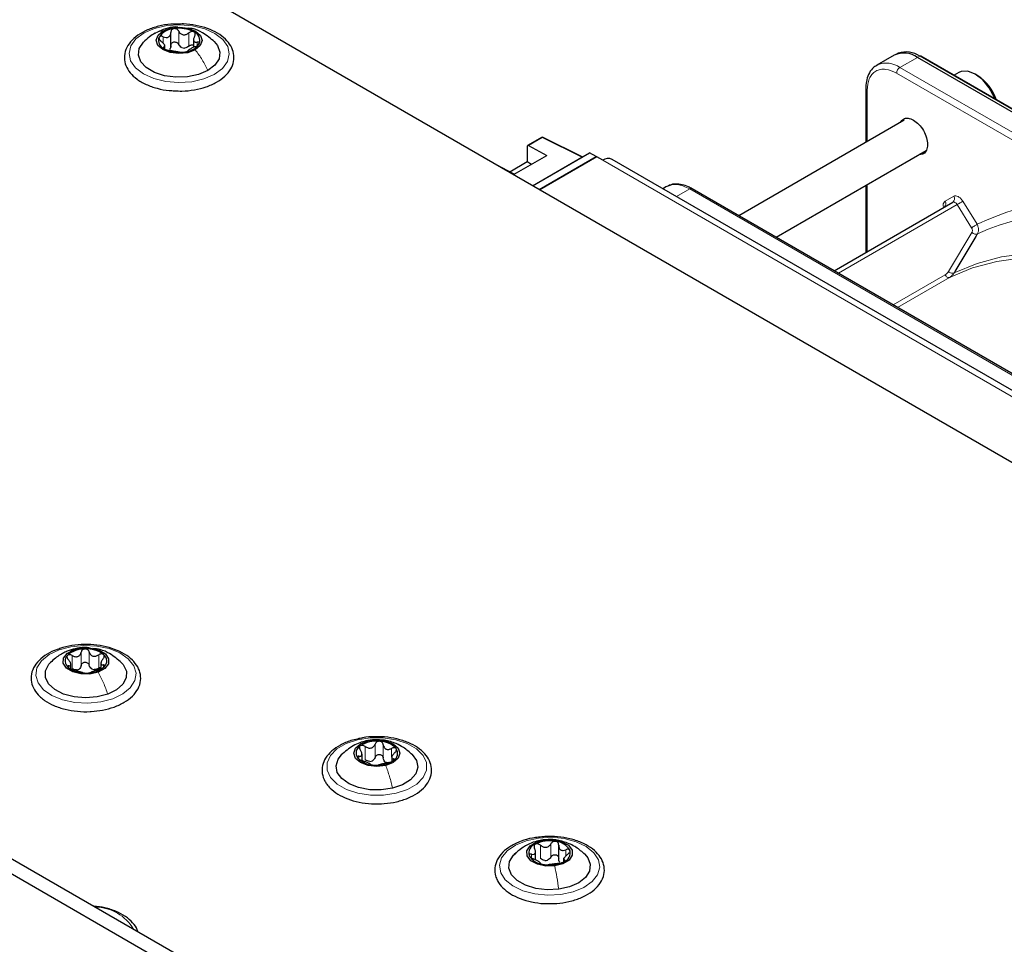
# Paper-space layout 'Blatt2' of a CAD drawing. Header units: millimetres. Extents: x 5 to 418, y 2 to 292.
# Tile 81 of 87: x 283 to 304, y 239 to 259. Entities that reach past the tile are written whole.
import ezdxf

# ---------------------------------------------------------------- set-up
doc = ezdxf.new("R2010")
doc.units = ezdxf.units.MM

psp = doc.layouts.new('Blatt2')

# ---------------------------------------------------------------- linework, layer by layer
at = {"color": 7, "linetype": 'Continuous', "lineweight": 25}
for p, q in [((329.344, 234.893), (283.807, 261.181)), ((286.172, 258.333), (286.172, 258.619)), ((286.172, 258.302), (286.172, 258.618)), ((286.661, 258.489), (286.661, 258.295)), ((286.043, 258.268), (286.043, 258.35)), ((301.749, 258.129), (301.373, 257.912)), ((301.836, 258.17), (301.781, 258.145)), ((317.82, 249.091), (302.249, 258.08)), ((317.898, 249.117), (302.327, 258.105)), ((301.373, 257.912), (301.39, 257.921)), ((303.142, 257.754), (303.039, 257.695)), ((303.549, 257.687), (303.492, 257.72)), ((301.137, 257.413), (301.137, 256.25)), ((301.137, 257.412), (301.137, 257.413)), ((301.963, 256.727), (298.405, 254.673)), ((255.819, 256.382), (309.842, 225.195)), ((294.152, 256.358), (293.856, 256.186)), ((295.032, 255.938), (294.19, 256.359)), ((255.536, 256.219), (309.559, 225.032)), ((293.847, 256.168), (293.847, 255.83)), ((293.875, 256.185), (294.272, 255.972)), ((293.565, 255.564), (294.272, 255.972)), ((293.961, 255.32), (295.191, 256.03)), ((293.961, 255.32), (295.021, 255.932)), ((294.102, 255.238), (295.332, 255.948)), ((295.347, 255.94), (294.116, 255.23)), ((295.332, 255.948), (295.191, 256.03)), ((295.332, 255.948), (295.332, 255.932)), ((295.474, 255.866), (295.347, 255.94)), ((299.205, 254.211), (302.438, 256.078)), ((293.565, 255.564), (293.183, 255.768)), ((293.847, 255.83), (293.472, 255.613)), ((293.937, 255.779), (293.847, 255.83)), ((331.171, 235.394), (295.674, 255.886)), ((296.848, 255.3), (296.769, 255.254)), ((301.137, 255.326), (301.137, 253.884)), ((304.585, 251.106), (297.397, 255.255)), ((300.455, 253.49), (303.009, 254.965)), ((303.509, 254.229), (303.057, 253.475)), ((284.02, 244.918), (284.02, 245.02)), ((284.668, 245.043), (284.668, 244.925)), ((290.289, 242.948), (290.289, 243.084)), ((290.929, 243.013), (290.929, 242.928)), ((294.523, 241.121), (294.523, 240.805)), ((294.025, 240.809), (294.025, 241.013)), ((294.631, 240.85), (294.631, 240.772))]:
    psp.add_line(p, q, dxfattribs=at)
at = {"color": 7, "linetype": 'Continuous', "lineweight": 18}
for p, q in [((286.009, 258.384), (286.009, 258.526)), ((286.342, 258.358), (286.342, 258.644)), ((286.563, 258.323), (286.563, 258.609)), ((286.019, 258.273), (286.019, 258.301)), ((286.742, 258.335), (286.742, 258.408)), ((301.873, 257.863), (302.249, 258.08)), ((302.249, 258.08), (302.301, 258.104)), ((302.301, 258.104), (317.872, 249.116)), ((306.9, 254.961), (301.873, 257.863)), ((306.829, 254.838), (301.802, 257.74)), ((301.166, 257.373), (301.166, 256.267)), ((294.171, 256.356), (293.875, 256.185)), ((295.021, 255.932), (294.171, 256.356)), ((330.971, 235.375), (295.474, 255.866)), ((301.166, 255.343), (301.166, 253.901)), ((297.062, 255.085), (297.348, 255.25)), ((297.348, 255.25), (304.535, 251.101)), ((302.845, 254.985), (303.03, 255.092)), ((303.107, 254.912), (300.55, 253.435)), ((303.414, 254.414), (303.107, 254.912)), ((303.225, 254.986), (303.533, 254.488)), ((302.917, 253.471), (303.421, 254.312)), ((303.541, 254.282), (303.509, 254.229)), ((301.728, 252.755), (302.844, 253.399)), ((303.057, 253.475), (303.037, 253.441)), ((302.939, 253.345), (301.823, 252.7)), ((283.986, 245.314), (284.079, 245.332)), ((284.047, 244.923), (284.047, 245.209)), ((284.241, 244.994), (284.241, 245.28)), ((284.416, 244.998), (284.416, 245.284)), ((284.619, 244.937), (284.619, 245.222)), ((283.975, 244.943), (283.975, 244.987)), ((284.722, 244.958), (284.722, 245.005)), ((290.359, 242.966), (290.359, 243.252)), ((290.369, 243.363), (290.418, 243.37)), ((290.571, 243.017), (290.571, 243.303)), ((290.745, 243.004), (290.745, 243.29)), ((290.927, 243.018), (290.927, 243.21)), ((290.224, 242.98), (290.224, 243.04)), ((290.965, 242.959), (290.965, 242.985)), ((294.133, 240.841), (294.133, 241.127)), ((294.193, 241.235), (294.217, 241.238)), ((294.356, 240.87), (294.356, 241.156)), ((293.938, 240.854), (293.938, 240.931)), ((294.68, 240.896), (294.68, 241.03)), ((294.652, 240.78), (294.652, 240.805))]:
    psp.add_line(p, q, dxfattribs=at)
at = {"color": 7, "linetype": 'Continuous', "lineweight": 18, "flags": 128}
for points in [[(285.596, 258.606), (285.822, 258.704), (286.083, 258.765), (286.363, 258.784), (286.642, 258.761), (286.901, 258.698), (287.123, 258.597), (287.293, 258.467), (287.398, 258.316), (287.432, 258.155), (287.392, 257.993), (287.282, 257.844), (287.108, 257.716), (286.883, 257.618), (286.621, 257.557), (286.341, 257.537), (286.062, 257.56), (285.803, 257.624), (285.581, 257.724), (285.411, 257.854), (285.306, 258.005), (285.272, 258.167), (285.312, 258.328), (285.422, 258.478), (285.596, 258.606)], [(303.107, 254.912), (303.096, 254.927), (303.084, 254.941), (303.071, 254.952), (303.058, 254.961), (303.044, 254.967), (303.032, 254.969), (303.02, 254.969), (303.009, 254.965)], [(303.037, 253.441), (303.532, 253.646), (304.058, 253.786), (304.613, 253.862), (305.193, 253.873), (305.794, 253.818), (306.413, 253.698), (307.047, 253.514), (307.69, 253.266), (308.34, 252.957), (308.993, 252.588), (309.644, 252.161), (310.289, 251.679), (310.925, 251.145), (311.548, 250.562), (312.155, 249.933), (312.74, 249.263), (313.302, 248.555), (313.836, 247.814), (314.339, 247.044)], [(314.207, 246.967), (313.705, 247.735), (313.173, 248.473), (312.613, 249.179), (312.029, 249.847), (311.425, 250.474), (310.804, 251.055), (310.17, 251.587), (309.526, 252.068), (308.877, 252.493), (308.227, 252.862), (307.579, 253.17), (306.937, 253.417), (306.306, 253.601), (305.689, 253.72), (305.089, 253.775), (304.511, 253.765), (303.958, 253.689), (303.433, 253.549), (302.939, 253.345)], [(283.766, 245.331), (284.022, 245.399), (284.3, 245.427), (284.581, 245.413), (284.845, 245.357), (285.076, 245.263), (285.256, 245.138), (285.375, 244.99), (285.423, 244.83), (285.398, 244.668), (285.3, 244.515), (285.138, 244.382), (284.922, 244.278), (284.666, 244.209), (284.388, 244.181), (284.107, 244.196), (283.843, 244.252), (283.612, 244.346), (283.431, 244.471), (283.313, 244.619), (283.265, 244.779), (283.29, 244.941), (283.387, 245.094), (283.55, 245.227), (283.766, 245.331)], [(290.193, 243.396), (290.465, 243.438), (290.747, 243.439), (291.02, 243.397), (291.264, 243.316), (291.464, 243.201), (291.606, 243.06), (291.679, 242.903), (291.68, 242.741), (291.608, 242.583), (291.467, 242.442), (291.268, 242.327), (291.025, 242.245), (290.752, 242.203), (290.47, 242.202), (290.198, 242.244), (289.953, 242.325), (289.754, 242.44), (289.612, 242.581), (289.538, 242.738), (289.538, 242.9), (289.61, 243.058), (289.75, 243.199), (289.949, 243.314), (290.193, 243.396)], [(294.087, 241.281), (294.367, 241.296), (294.645, 241.269), (294.902, 241.202), (295.119, 241.098), (295.282, 240.965), (295.381, 240.813), (295.408, 240.651), (295.361, 240.49), (295.244, 240.342), (295.064, 240.217), (294.834, 240.123), (294.57, 240.066), (294.289, 240.05), (294.011, 240.077), (293.755, 240.145), (293.538, 240.249), (293.374, 240.381), (293.276, 240.534), (293.249, 240.696), (293.296, 240.856), (293.413, 241.004), (293.593, 241.13), (293.822, 241.224), (294.087, 241.281)]]:
    psp.add_lwpolyline(points, dxfattribs=at)
at = {"color": 7, "linetype": 'Continuous', "lineweight": 25, "flags": 128}
for points in [[(286.006, 258.651), (286.167, 258.712), (286.357, 258.732), (286.546, 258.709), (286.706, 258.647), (286.811, 258.553), (286.847, 258.444), (286.807, 258.335), (286.699, 258.243)], [(286.699, 258.243), (286.537, 258.181), (286.347, 258.161), (286.158, 258.184), (285.999, 258.247), (285.893, 258.34), (285.857, 258.449), (285.897, 258.559), (286.006, 258.651)], [(286.968, 257.798), (286.766, 257.713), (286.531, 257.663), (286.281, 257.654), (286.036, 257.687), (285.818, 257.757), (285.642, 257.86), (285.525, 257.988), (285.474, 258.13), (285.494, 258.274), (285.584, 258.409), (285.587, 258.411)], [(287.108, 258.421), (287.18, 258.334), (287.23, 258.192), (287.21, 258.048), (287.12, 257.913), (286.968, 257.798)], [(303.921, 257.185), (303.908, 257.22), (303.797, 257.422), (303.654, 257.595), (303.494, 257.719), (303.333, 257.781), (303.189, 257.775), (303.142, 257.754)], [(284.609, 244.849), (284.429, 244.809), (284.235, 244.811), (284.059, 244.857), (283.926, 244.937), (283.856, 245.041), (283.861, 245.153), (283.939, 245.255), (284.079, 245.332)], [(284.079, 245.332), (284.259, 245.372), (284.452, 245.369), (284.629, 245.324), (284.762, 245.243), (284.832, 245.139), (284.827, 245.028), (284.749, 244.926), (284.609, 244.849)], [(284.815, 244.375), (284.586, 244.316), (284.338, 244.296), (284.09, 244.318), (283.863, 244.379), (283.675, 244.474), (283.541, 244.596), (283.472, 244.735), (283.474, 244.88), (283.546, 245.019), (283.59, 245.066)], [(285.111, 245.053), (285.147, 245.012), (285.216, 244.873), (285.214, 244.729), (285.142, 244.59), (285.005, 244.469), (284.815, 244.375)], [(290.799, 242.843), (290.61, 242.821), (290.421, 242.842), (290.26, 242.904), (290.152, 242.996), (290.114, 243.106), (290.151, 243.215), (290.258, 243.308), (290.418, 243.37)], [(290.418, 243.37), (290.608, 243.392), (290.797, 243.371), (290.958, 243.309), (291.066, 243.216), (291.104, 243.107), (291.067, 242.998), (290.96, 242.905), (290.799, 242.843)], [(290.948, 242.352), (290.705, 242.316), (290.455, 242.32), (290.217, 242.366), (290.011, 242.448), (289.853, 242.56), (289.757, 242.694), (289.729, 242.837), (289.773, 242.98), (289.846, 243.073)], [(291.367, 243.078), (291.461, 242.947), (291.488, 242.804), (291.445, 242.661), (291.333, 242.532), (291.163, 242.426), (290.948, 242.352)], [(294.439, 240.681), (294.246, 240.677), (294.065, 240.717), (293.925, 240.793), (293.846, 240.895), (293.84, 241.007), (293.909, 241.111), (294.041, 241.192), (294.217, 241.238)], [(294.217, 241.238), (294.411, 241.241), (294.591, 241.201), (294.732, 241.125), (294.811, 241.023), (294.816, 240.912), (294.748, 240.807), (294.615, 240.726), (294.439, 240.681)], [(294.525, 240.178), (294.276, 240.166), (294.03, 240.195), (293.809, 240.263), (293.63, 240.364), (293.507, 240.49), (293.451, 240.631), (293.466, 240.776), (293.551, 240.912), (293.598, 240.956)], [(295.085, 240.932), (295.149, 240.856), (295.205, 240.715), (295.19, 240.571), (295.105, 240.435), (294.958, 240.318), (294.759, 240.23), (294.525, 240.178)]]:
    psp.add_lwpolyline(points, dxfattribs=at)
at = {"color": 7, "linetype": 'Continuous', "lineweight": 25}
for centre, radius, start, end in [((286.263, 258.282), 0.417, 93.1952, 145.8081), ((286.353, 258.02), 0.687, 62.2274, 99.49), ((286.102, 258.447), 0.196, 159.3427, 248.6889), ((286.602, 258.446), 0.196, 339.3427, 68.6889), ((286.351, 258.873), 0.687, 242.2274, 279.49), ((286.48, 258.532), 0.251, 253.8977, 267.8197), ((286.441, 258.611), 0.417, 273.1952, 325.8081), ((301.956, 257.671), 0.503, 54.3824, 114.3071), ((302.005, 257.684), 0.514, 54.844, 109.1737), ((302.315, 258.08), 0.0279, 64.1059, 120.3461), ((303.045, 256.891), 0.942, 17.3593, 57.6418), ((294.172, 256.323), 0.04, 63.4641, 119.9973), ((293.865, 256.171), 0.0173, 53.8088, 189.6652), ((295.591, 255.703), 0.201, 65.6929, 125.6176), ((284.308, 244.808), 0.542, 88.14, 132.0159), ((284.366, 244.763), 0.588, 52.4366, 93.8951), ((284.068, 245.089), 0.173, 135.2401, 232.858), ((284.62, 245.091), 0.173, 315.2401, 52.858), ((284.322, 245.417), 0.588, 232.4366, 273.8951), ((284.102, 245.09), 0.197, 281.8877, 298.2682), ((284.38, 245.372), 0.542, 268.14, 312.0159), ((284.557, 245.118), 0.215, 245.4264, 260.9053), ((290.339, 243.109), 0.178, 119.6383, 215.1305), ((290.599, 242.734), 0.634, 83.846, 123.2267), ((290.664, 242.874), 0.49, 42.6923, 89.7353), ((290.878, 243.104), 0.178, 299.6383, 35.1305), ((290.553, 243.338), 0.49, 222.6923, 269.7353), ((290.429, 243.161), 0.232, 276.183, 290.8897), ((290.619, 243.479), 0.634, 263.846, 303.2267), ((290.878, 243.074), 0.178, 237.4296, 254.998), ((294.088, 240.955), 0.206, 108.8232, 195.1756), ((294.329, 240.517), 0.703, 79.2077, 115.8986), ((294.431, 240.818), 0.39, 30.656, 85.7082), ((294.225, 241.1), 0.39, 210.656, 265.7082), ((294.568, 240.963), 0.206, 288.8232, 15.1756), ((294.328, 241.401), 0.703, 259.2077, 295.8986), ((294.221, 241.054), 0.257, 270.6978, 284.4084)]:
    psp.add_arc(centre, radius, start, end, dxfattribs=at)
at = {"color": 7, "linetype": 'Continuous', "lineweight": 18}
for centre, radius, start, end in [((301.577, 257.446), 0.511, 54.6299, 111.5164), ((301.956, 257.733), 0.154, 122.6055, 177.3945), ((301.187, 257.419), 0.0509, 187.749, 245.4439), ((294.161, 256.34), 0.0195, 56.4293, 114.9652), ((294.183, 256.341), 0.0194, 68.3898, 127.1591), ((302.955, 255.039), 0.0922, 306.3512, 35.1851), ((302.769, 254.932), 0.0926, 307.8335, 35.0766), ((302.184, 256.511), 1.846, 299.9888, 304.3156), ((305.716, 249.481), 5.271, 70.957, 114.3749), ((284.527, 238.809), 0.987, 31.3466, 88.6588)]:
    psp.add_arc(centre, radius, start, end, dxfattribs=at)
at = {"color": 7, "linetype": 'Continuous', "lineweight": 25}
psp.add_ellipse((295.021, 255.899), major_axis=(0.02, 0.0347), ratio=0.576679, start_param=0.034867, end_param=0.784708, dxfattribs=at)
for points, knots in [([(286.382, 258.799), (286.312, 258.799), (286.15, 258.8), (285.905, 258.756), (285.662, 258.677), (285.455, 258.563), (285.294, 258.42), (285.193, 258.253), (285.161, 258.074), (285.196, 257.901), (285.291, 257.745), (285.41, 257.632), (285.501, 257.575), (285.53, 257.557)], [0, 0, 0, 0, 0.0763095, 0.1756225, 0.2753028, 0.3756506, 0.4767695, 0.5772818, 0.6741518, 0.7669844, 0.8591488, 0.9541734, 1, 1, 1, 1]), ([(286.324, 258.729), (286.306, 258.732), (286.215, 258.743), (286.057, 258.703), (285.931, 258.645), (285.87, 258.617)], [0, 0, 0, 0, 0.11332, 0.576248, 1, 1, 1, 1]), ([(286.24, 258.698), (286.23, 258.696), (286.21, 258.691), (286.188, 258.671), (286.174, 258.647), (286.173, 258.628), (286.172, 258.619)], [0, 0, 0, 0, 0.250033, 0.499632, 0.749228, 1, 1, 1, 1]), ([(286.342, 258.644), (286.337, 258.653), (286.327, 258.669), (286.302, 258.688), (286.271, 258.7), (286.25, 258.699), (286.24, 258.698)], [0, 0, 0, 0, 0.249815, 0.499908, 0.75012, 1, 1, 1, 1]), ([(286.251, 257.363), (286.304, 257.36), (286.448, 257.351), (286.683, 257.378), (286.937, 257.441), (287.162, 257.54), (287.345, 257.671), (287.469, 257.823), (287.534, 257.991), (287.535, 258.164), (287.472, 258.33), (287.354, 258.478), (287.183, 258.605), (286.967, 258.707), (286.716, 258.773), (286.515, 258.804), (286.403, 258.8), (286.382, 258.799)], [0, 0, 0, 0, 0.043154, 0.116928, 0.190892, 0.265257, 0.340201, 0.415381, 0.481535, 0.551816, 0.620424, 0.689652, 0.761535, 0.835217, 0.909194, 0.983004, 1, 1, 1, 1]), ([(287.114, 258.415), (287.031, 258.484), (286.887, 258.604), (286.688, 258.698), (286.583, 258.705), (286.557, 258.707)], [0, 0, 0, 0, 0.508734, 0.877638, 1, 1, 1, 1]), ([(285.834, 258.602), (285.792, 258.576), (285.702, 258.522), (285.625, 258.448), (285.584, 258.409)], [0, 0, 0, 0, 0.473066, 1, 1, 1, 1]), ([(285.919, 258.516), (285.917, 258.51), (285.913, 258.497), (285.922, 258.473), (285.938, 258.45), (285.954, 258.436), (285.962, 258.429)], [0, 0, 0, 0, 0.249857, 0.499466, 0.749011, 1, 1, 1, 1]), ([(286.009, 258.526), (285.999, 258.53), (285.98, 258.537), (285.953, 258.538), (285.93, 258.532), (285.923, 258.522), (285.919, 258.516)], [0, 0, 0, 0, 0.249807, 0.500055, 0.750309, 1, 1, 1, 1]), ([(286.009, 258.526), (286.029, 258.519), (286.06, 258.508), (286.099, 258.51), (286.126, 258.519), (286.147, 258.537), (286.168, 258.569), (286.171, 258.599), (286.172, 258.619)], [0, 0, 0, 0, 0.2491679, 0.3743031, 0.4989033, 0.6239875, 0.7497462, 1, 1, 1, 1]), ([(286.342, 258.644), (286.353, 258.626), (286.37, 258.599), (286.407, 258.576), (286.439, 258.566), (286.472, 258.566), (286.516, 258.576), (286.544, 258.595), (286.563, 258.609)], [0, 0, 0, 0, 0.249199, 0.374336, 0.49893, 0.624007, 0.749759, 1, 1, 1, 1]), ([(286.673, 258.628), (286.665, 258.632), (286.649, 258.639), (286.618, 258.637), (286.588, 258.627), (286.571, 258.615), (286.563, 258.609)], [0, 0, 0, 0, 0.2499907, 0.4996106, 0.7491271, 1, 1, 1, 1]), ([(286.685, 258.536), (286.676, 258.518), (286.663, 258.49), (286.66, 258.455), (286.665, 258.433), (286.677, 258.417), (286.7, 258.405), (286.726, 258.407), (286.742, 258.408)], [0, 0, 0, 0, 0.249201, 0.374338, 0.498932, 0.624008, 0.74976, 1, 1, 1, 1]), ([(286.685, 258.536), (286.69, 258.545), (286.698, 258.562), (286.7, 258.589), (286.693, 258.613), (286.68, 258.623), (286.673, 258.628)], [0, 0, 0, 0, 0.249852, 0.499902, 0.750115, 1, 1, 1, 1]), ([(286.019, 258.301), (286.028, 258.303), (286.042, 258.307), (286.044, 258.323), (286.04, 258.34), (286.027, 258.361), (286.004, 258.392), (285.979, 258.414), (285.962, 258.429)], [0, 0, 0, 0, 0.249201, 0.374338, 0.498932, 0.624008, 0.74976, 1, 1, 1, 1]), ([(286.019, 258.301), (286.015, 258.3), (286.006, 258.298), (286.004, 258.289), (286.011, 258.278), (286.024, 258.269), (286.031, 258.265)], [0, 0, 0, 0, 0.249852, 0.499902, 0.750115, 1, 1, 1, 1]), ([(286.031, 258.265), (286.039, 258.26), (286.055, 258.252), (286.086, 258.241), (286.116, 258.233), (286.133, 258.23), (286.141, 258.229)], [0, 0, 0, 0, 0.249991, 0.499611, 0.749127, 1, 1, 1, 1]), ([(286.172, 258.333), (286.172, 258.318), (286.17, 258.287), (286.154, 258.263), (286.145, 258.251)], [0, 0, 0, 0, 0.50155, 1, 1, 1, 1]), ([(286.172, 258.333), (286.173, 258.342), (286.174, 258.361), (286.188, 258.386), (286.21, 258.404), (286.239, 258.414), (286.271, 258.413), (286.301, 258.403), (286.327, 258.384), (286.337, 258.367), (286.342, 258.358)], [0, 0, 0, 0, 0.125193, 0.249438, 0.374279, 0.499024, 0.623869, 0.749369, 0.87443, 1, 1, 1, 1]), ([(286.41, 258.29), (286.396, 258.299), (286.367, 258.316), (286.35, 258.344), (286.342, 258.358)], [0, 0, 0, 0, 0.498457, 1, 1, 1, 1]), ([(286.563, 258.323), (286.549, 258.312), (286.521, 258.291), (286.487, 258.284), (286.47, 258.281)], [0, 0, 0, 0, 0.501552, 1, 1, 1, 1]), ([(286.695, 258.311), (286.675, 258.302), (286.644, 258.289), (286.605, 258.268), (286.578, 258.253), (286.557, 258.241), (286.536, 258.228), (286.533, 258.222), (286.532, 258.218)], [0, 0, 0, 0, 0.249168, 0.374303, 0.498903, 0.623987, 0.749746, 1, 1, 1, 1]), ([(286.563, 258.323), (286.571, 258.329), (286.588, 258.342), (286.618, 258.351), (286.644, 258.353), (286.657, 258.348), (286.661, 258.347)], [0, 0, 0, 0, 0.285169, 0.56815, 0.852456, 1, 1, 1, 1]), ([(286.695, 258.311), (286.705, 258.315), (286.724, 258.323), (286.751, 258.34), (286.774, 258.359), (286.782, 258.371), (286.786, 258.377)], [0, 0, 0, 0, 0.249807, 0.500055, 0.750309, 1, 1, 1, 1]), ([(286.786, 258.377), (286.787, 258.382), (286.791, 258.394), (286.782, 258.405), (286.766, 258.411), (286.75, 258.409), (286.742, 258.408)], [0, 0, 0, 0, 0.249857, 0.499466, 0.749011, 1, 1, 1, 1]), ([(286.362, 258.193), (286.351, 258.195), (286.334, 258.197), (286.297, 258.202), (286.266, 258.207), (286.232, 258.213), (286.188, 258.221), (286.16, 258.226), (286.141, 258.229)], [0, 0, 0, 0, 0.2491995, 0.3743362, 0.4989302, 0.6240074, 0.7497593, 1, 1, 1, 1]), ([(286.362, 258.193), (286.367, 258.192), (286.378, 258.191), (286.403, 258.19), (286.433, 258.191), (286.454, 258.194), (286.464, 258.195)], [0, 0, 0, 0, 0.249815, 0.499908, 0.75012, 1, 1, 1, 1]), ([(286.464, 258.195), (286.474, 258.197), (286.494, 258.2), (286.516, 258.207), (286.53, 258.213), (286.531, 258.217), (286.532, 258.218)], [0, 0, 0, 0, 0.250033, 0.499632, 0.749228, 1, 1, 1, 1]), ([(301.396, 257.917), (301.366, 257.902), (301.291, 257.865), (301.209, 257.753), (301.155, 257.607), (301.134, 257.491), (301.138, 257.423), (301.139, 257.412)], [0, 0, 0, 0, 0.178353, 0.449155, 0.712576, 0.95398, 1, 1, 1, 1]), ([(285.53, 257.557), (285.566, 257.537), (285.67, 257.48), (285.873, 257.411), (286.084, 257.367), (286.213, 257.364), (286.251, 257.363)], [0, 0, 0, 0, 0.180183, 0.520099, 0.859478, 1, 1, 1, 1]), ([(301.888, 256.683), (301.906, 256.71), (301.943, 256.765), (302.044, 256.784), (302.123, 256.749), (302.163, 256.732)], [0, 0, 0, 0, 0.314168, 0.657084, 1, 1, 1, 1]), ([(302.163, 256.732), (302.203, 256.703), (302.282, 256.647), (302.384, 256.507), (302.451, 256.352), (302.475, 256.2), (302.451, 256.077), (302.387, 255.997), (302.32, 255.993), (302.288, 255.991)], [0, 0, 0, 0, 0.1445731, 0.2891463, 0.4337194, 0.5782925, 0.7228657, 0.8674388, 1, 1, 1, 1]), ([(297.397, 255.252), (297.371, 255.268), (297.299, 255.309), (297.18, 255.347), (297.044, 255.36), (296.934, 255.346), (296.88, 255.312), (296.865, 255.302)], [0, 0, 0, 0, 0.145773, 0.38604, 0.633582, 0.892952, 1, 1, 1, 1]), ([(302.835, 254.868), (302.835, 254.867), (302.834, 254.867), (302.829, 254.86), (302.825, 254.859), (302.825, 254.859)], [0, 0, 0, 0, 0.337931, 0.908636, 1, 1, 1, 1]), ([(302.939, 253.345), (302.958, 253.357), (302.996, 253.383), (303.023, 253.421), (303.037, 253.441)], [0, 0, 0, 0, 0.4958231, 1, 1, 1, 1]), ([(283.76, 245.348), (283.71, 245.331), (283.579, 245.287), (283.409, 245.178), (283.259, 245.03), (283.172, 244.859), (283.155, 244.679), (283.204, 244.51), (283.285, 244.391), (283.348, 244.331), (283.364, 244.315)], [0, 0, 0, 0, 0.092265, 0.240694, 0.390157, 0.537811, 0.679336, 0.815834, 0.952446, 1, 1, 1, 1]), ([(283.984, 245.318), (283.954, 245.306), (283.889, 245.28), (283.787, 245.224), (283.68, 245.151), (283.616, 245.09), (283.582, 245.059)], [0, 0, 0, 0, 0.216338, 0.452771, 0.712891, 1, 1, 1, 1]), ([(284.456, 244.004), (284.539, 244.011), (284.711, 244.026), (284.955, 244.095), (285.176, 244.197), (285.354, 244.33), (285.476, 244.49), (285.532, 244.667), (285.519, 244.844), (285.443, 245.007), (285.313, 245.151), (285.132, 245.273), (284.908, 245.368), (284.651, 245.428), (284.378, 245.453), (284.106, 245.437), (283.894, 245.401), (283.788, 245.359), (283.76, 245.348)], [0, 0, 0, 0, 0.06011, 0.126407, 0.193085, 0.260288, 0.327584, 0.393137, 0.455678, 0.517004, 0.579484, 0.644352, 0.710524, 0.776776, 0.842879, 0.908948, 0.975142, 1, 1, 1, 1]), ([(284.426, 245.369), (284.4, 245.373), (284.313, 245.389), (284.158, 245.369), (284.041, 245.335), (283.982, 245.318)], [0, 0, 0, 0, 0.172616, 0.584438, 1, 1, 1, 1]), ([(284.326, 245.35), (284.315, 245.348), (284.294, 245.346), (284.268, 245.33), (284.249, 245.307), (284.244, 245.289), (284.241, 245.28)], [0, 0, 0, 0, 0.250033, 0.499632, 0.749228, 1, 1, 1, 1]), ([(284.416, 245.284), (284.413, 245.293), (284.406, 245.311), (284.385, 245.332), (284.357, 245.347), (284.336, 245.349), (284.326, 245.35)], [0, 0, 0, 0, 0.249815, 0.499908, 0.75012, 1, 1, 1, 1]), ([(285.112, 245.052), (285.03, 245.123), (284.891, 245.241), (284.673, 245.34), (284.548, 245.353), (284.496, 245.358)], [0, 0, 0, 0, 0.4644987, 0.7765507, 1, 1, 1, 1]), ([(283.945, 245.211), (283.941, 245.205), (283.934, 245.192), (283.936, 245.168), (283.946, 245.143), (283.959, 245.127), (283.966, 245.119)], [0, 0, 0, 0, 0.249857, 0.499466, 0.749011, 1, 1, 1, 1]), ([(284.047, 245.209), (284.038, 245.214), (284.019, 245.223), (283.99, 245.228), (283.963, 245.225), (283.951, 245.215), (283.945, 245.211)], [0, 0, 0, 0, 0.249807, 0.500055, 0.750309, 1, 1, 1, 1]), ([(283.975, 244.987), (283.988, 244.988), (284.007, 244.99), (284.019, 245.005), (284.021, 245.022), (284.016, 245.044), (284.001, 245.077), (283.98, 245.103), (283.966, 245.119)], [0, 0, 0, 0, 0.249201, 0.374338, 0.498932, 0.624008, 0.74976, 1, 1, 1, 1]), ([(284.047, 245.209), (284.068, 245.199), (284.098, 245.184), (284.14, 245.182), (284.171, 245.187), (284.197, 245.202), (284.226, 245.231), (284.235, 245.26), (284.241, 245.28)], [0, 0, 0, 0, 0.249168, 0.374303, 0.498903, 0.623987, 0.749746, 1, 1, 1, 1]), ([(284.416, 245.284), (284.423, 245.265), (284.435, 245.236), (284.466, 245.209), (284.494, 245.195), (284.525, 245.191), (284.569, 245.195), (284.599, 245.212), (284.619, 245.222)], [0, 0, 0, 0, 0.249199, 0.374336, 0.49893, 0.624007, 0.749759, 1, 1, 1, 1]), ([(284.724, 245.229), (284.718, 245.234), (284.704, 245.242), (284.676, 245.244), (284.646, 245.238), (284.628, 245.228), (284.619, 245.222)], [0, 0, 0, 0, 0.249991, 0.499611, 0.749127, 1, 1, 1, 1]), ([(284.712, 245.137), (284.7, 245.12), (284.681, 245.094), (284.669, 245.06), (284.666, 245.038), (284.672, 245.021), (284.687, 245.006), (284.708, 245.005), (284.722, 245.005)], [0, 0, 0, 0, 0.249201, 0.374338, 0.498932, 0.624008, 0.74976, 1, 1, 1, 1]), ([(284.712, 245.137), (284.718, 245.145), (284.73, 245.161), (284.739, 245.187), (284.738, 245.211), (284.729, 245.223), (284.724, 245.229)], [0, 0, 0, 0, 0.249852, 0.499902, 0.750115, 1, 1, 1, 1]), ([(283.975, 244.987), (283.969, 244.987), (283.957, 244.986), (283.949, 244.978), (283.95, 244.966), (283.959, 244.956), (283.964, 244.951)], [0, 0, 0, 0, 0.2498519, 0.4999015, 0.7501147, 1, 1, 1, 1]), ([(283.964, 244.951), (283.97, 244.946), (283.983, 244.936), (284.012, 244.921), (284.041, 244.909), (284.06, 244.904), (284.069, 244.902)], [0, 0, 0, 0, 0.249991, 0.499611, 0.749127, 1, 1, 1, 1]), ([(284.142, 244.897), (284.126, 244.898), (284.093, 244.899), (284.063, 244.915), (284.047, 244.923)], [0, 0, 0, 0, 0.498459, 1, 1, 1, 1]), ([(284.272, 244.841), (284.264, 244.843), (284.253, 244.848), (284.222, 244.856), (284.194, 244.865), (284.163, 244.874), (284.119, 244.888), (284.089, 244.896), (284.069, 244.902)], [0, 0, 0, 0, 0.249199, 0.374336, 0.49893, 0.624007, 0.749759, 1, 1, 1, 1]), ([(284.241, 244.994), (284.237, 244.979), (284.229, 244.949), (284.206, 244.927), (284.195, 244.916)], [0, 0, 0, 0, 0.50155, 1, 1, 1, 1]), ([(284.241, 244.994), (284.244, 245.003), (284.249, 245.021), (284.268, 245.044), (284.294, 245.059), (284.325, 245.066), (284.357, 245.061), (284.385, 245.047), (284.406, 245.025), (284.412, 245.007), (284.416, 244.998)], [0, 0, 0, 0, 0.125193, 0.249438, 0.374279, 0.499024, 0.623869, 0.749369, 0.87443, 1, 1, 1, 1]), ([(284.468, 244.923), (284.456, 244.933), (284.432, 244.953), (284.421, 244.983), (284.416, 244.998)], [0, 0, 0, 0, 0.498457, 1, 1, 1, 1]), ([(284.641, 244.915), (284.62, 244.909), (284.59, 244.899), (284.547, 244.884), (284.517, 244.873), (284.49, 244.863), (284.462, 244.853), (284.453, 244.848), (284.447, 244.845)], [0, 0, 0, 0, 0.249168, 0.374303, 0.498903, 0.623987, 0.749746, 1, 1, 1, 1]), ([(284.619, 244.937), (284.604, 244.928), (284.573, 244.91), (284.54, 244.908), (284.524, 244.906)], [0, 0, 0, 0, 0.501552, 1, 1, 1, 1]), ([(284.619, 244.937), (284.628, 244.942), (284.644, 244.951), (284.661, 244.954), (284.668, 244.955)], [0, 0, 0, 0, 0.583375, 1, 1, 1, 1]), ([(284.641, 244.915), (284.65, 244.918), (284.669, 244.924), (284.698, 244.937), (284.725, 244.953), (284.737, 244.964), (284.742, 244.97)], [0, 0, 0, 0, 0.249807, 0.500055, 0.750309, 1, 1, 1, 1]), ([(284.742, 244.97), (284.746, 244.975), (284.754, 244.985), (284.752, 244.997), (284.742, 245.005), (284.728, 245.005), (284.722, 245.005)], [0, 0, 0, 0, 0.249857, 0.499466, 0.749011, 1, 1, 1, 1]), ([(284.272, 244.841), (284.275, 244.839), (284.282, 244.837), (284.303, 244.833), (284.331, 244.83), (284.352, 244.831), (284.362, 244.831)], [0, 0, 0, 0, 0.249815, 0.499908, 0.75012, 1, 1, 1, 1]), ([(284.362, 244.831), (284.373, 244.831), (284.394, 244.832), (284.42, 244.836), (284.439, 244.84), (284.444, 244.843), (284.447, 244.845)], [0, 0, 0, 0, 0.250033, 0.499632, 0.749228, 1, 1, 1, 1]), ([(283.364, 244.315), (283.393, 244.291), (283.477, 244.221), (283.651, 244.127), (283.892, 244.045), (284.157, 244.004), (284.351, 243.991), (284.448, 244.003), (284.456, 244.004)], [0, 0, 0, 0, 0.115775, 0.331485, 0.548171, 0.764462, 0.980386, 1, 1, 1, 1]), ([(290.195, 243.412), (290.145, 243.402), (290.009, 243.373), (289.816, 243.286), (289.628, 243.159), (289.5, 243.008), (289.429, 242.84), (289.424, 242.668), (289.469, 242.533), (289.517, 242.461), (289.531, 242.44)], [0, 0, 0, 0, 0.085561, 0.233747, 0.383071, 0.533028, 0.665282, 0.805908, 0.942729, 1, 1, 1, 1]), ([(290.53, 242.019), (290.61, 242.018), (290.781, 242.015), (291.037, 242.057), (291.282, 242.134), (291.492, 242.245), (291.656, 242.386), (291.762, 242.551), (291.8, 242.73), (291.769, 242.904), (291.679, 243.062), (291.536, 243.201), (291.343, 243.317), (291.108, 243.403), (290.846, 243.455), (290.572, 243.467), (290.35, 243.453), (290.231, 243.422), (290.195, 243.412)], [0, 0, 0, 0, 0.0576769, 0.1237961, 0.1901441, 0.256923, 0.3242225, 0.3912476, 0.4559902, 0.517933, 0.5792528, 0.6423356, 0.7076591, 0.7739223, 0.8401036, 0.9061534, 0.9722131, 1, 1, 1, 1]), ([(290.368, 243.37), (290.325, 243.358), (290.235, 243.333), (290.045, 243.245), (289.924, 243.14), (289.841, 243.069)], [0, 0, 0, 0, 0.226332, 0.473835, 1, 1, 1, 1]), ([(290.251, 243.264), (290.246, 243.258), (290.235, 243.247), (290.231, 243.223), (290.237, 243.197), (290.248, 243.18), (290.253, 243.172)], [0, 0, 0, 0, 0.249857, 0.499466, 0.749011, 1, 1, 1, 1]), ([(290.359, 243.252), (290.35, 243.257), (290.332, 243.269), (290.302, 243.276), (290.273, 243.276), (290.258, 243.268), (290.251, 243.264)], [0, 0, 0, 0, 0.249807, 0.500055, 0.750309, 1, 1, 1, 1]), ([(290.359, 243.252), (290.379, 243.24), (290.408, 243.222), (290.452, 243.215), (290.484, 243.218), (290.514, 243.23), (290.548, 243.256), (290.562, 243.284), (290.571, 243.303)], [0, 0, 0, 0, 0.249168, 0.374303, 0.498903, 0.623987, 0.749746, 1, 1, 1, 1]), ([(291.373, 243.072), (291.311, 243.128), (291.205, 243.223), (290.999, 243.331), (290.794, 243.388), (290.562, 243.404), (290.433, 243.381), (290.368, 243.37)], [0, 0, 0, 0, 0.226418, 0.384306, 0.624808, 0.810762, 1, 1, 1, 1]), ([(290.667, 243.364), (290.656, 243.364), (290.635, 243.363), (290.606, 243.35), (290.583, 243.329), (290.575, 243.312), (290.571, 243.303)], [0, 0, 0, 0, 0.250033, 0.499632, 0.749228, 1, 1, 1, 1]), ([(290.745, 243.29), (290.743, 243.299), (290.739, 243.317), (290.722, 243.341), (290.698, 243.358), (290.677, 243.362), (290.667, 243.364)], [0, 0, 0, 0, 0.249815, 0.499908, 0.75012, 1, 1, 1, 1]), ([(290.745, 243.29), (290.749, 243.27), (290.755, 243.241), (290.78, 243.211), (290.805, 243.194), (290.834, 243.187), (290.875, 243.187), (290.906, 243.201), (290.927, 243.21)], [0, 0, 0, 0, 0.249199, 0.374336, 0.49893, 0.624007, 0.749759, 1, 1, 1, 1]), ([(291.024, 243.206), (291.019, 243.211), (291.009, 243.221), (290.984, 243.226), (290.955, 243.222), (290.936, 243.214), (290.927, 243.21)], [0, 0, 0, 0, 0.249991, 0.499611, 0.749127, 1, 1, 1, 1]), ([(290.994, 243.116), (291.001, 243.124), (291.015, 243.139), (291.029, 243.163), (291.033, 243.187), (291.027, 243.2), (291.024, 243.206)], [0, 0, 0, 0, 0.249852, 0.499902, 0.750115, 1, 1, 1, 1]), ([(290.224, 243.04), (290.217, 243.041), (290.202, 243.041), (290.189, 243.034), (290.184, 243.023), (290.191, 243.012), (290.194, 243.006)], [0, 0, 0, 0, 0.249852, 0.499902, 0.750115, 1, 1, 1, 1]), ([(290.194, 243.006), (290.199, 243), (290.209, 242.989), (290.234, 242.972), (290.263, 242.957), (290.282, 242.95), (290.291, 242.947)], [0, 0, 0, 0, 0.2499907, 0.4996106, 0.7491271, 1, 1, 1, 1]), ([(290.224, 243.04), (290.239, 243.04), (290.262, 243.04), (290.28, 243.054), (290.289, 243.07), (290.289, 243.092), (290.281, 243.126), (290.264, 243.154), (290.253, 243.172)], [0, 0, 0, 0, 0.249201, 0.374338, 0.498932, 0.624008, 0.74976, 1, 1, 1, 1]), ([(290.571, 243.017), (290.564, 243.002), (290.551, 242.973), (290.525, 242.954), (290.512, 242.945)], [0, 0, 0, 0, 0.50155, 1, 1, 1, 1]), ([(290.571, 243.017), (290.575, 243.026), (290.583, 243.043), (290.606, 243.064), (290.634, 243.077), (290.667, 243.08), (290.697, 243.072), (290.722, 243.055), (290.739, 243.032), (290.743, 243.013), (290.745, 243.004)], [0, 0, 0, 0, 0.125193, 0.249438, 0.374279, 0.499024, 0.623869, 0.749369, 0.87443, 1, 1, 1, 1]), ([(290.783, 242.924), (290.773, 242.936), (290.753, 242.958), (290.747, 242.989), (290.745, 243.004)], [0, 0, 0, 0, 0.498457, 1, 1, 1, 1]), ([(290.994, 243.116), (290.979, 243.1), (290.956, 243.076), (290.937, 243.044), (290.929, 243.022), (290.929, 243.005), (290.936, 242.99), (290.953, 242.987), (290.965, 242.985)], [0, 0, 0, 0, 0.249201, 0.374338, 0.498932, 0.624008, 0.74976, 1, 1, 1, 1]), ([(290.967, 242.949), (290.972, 242.953), (290.983, 242.963), (290.986, 242.975), (290.981, 242.983), (290.97, 242.984), (290.965, 242.985)], [0, 0, 0, 0, 0.2498571, 0.4994664, 0.7490114, 1, 1, 1, 1]), ([(290.473, 242.867), (290.469, 242.87), (290.463, 242.875), (290.438, 242.887), (290.413, 242.898), (290.384, 242.911), (290.342, 242.928), (290.312, 242.94), (290.291, 242.947)], [0, 0, 0, 0, 0.249199, 0.374336, 0.49893, 0.624007, 0.749759, 1, 1, 1, 1]), ([(290.454, 242.931), (290.437, 242.933), (290.403, 242.938), (290.374, 242.957), (290.359, 242.966)], [0, 0, 0, 0, 0.498459, 1, 1, 1, 1]), ([(290.473, 242.867), (290.475, 242.865), (290.479, 242.862), (290.496, 242.857), (290.52, 242.852), (290.541, 242.85), (290.551, 242.849)], [0, 0, 0, 0, 0.249815, 0.499908, 0.75012, 1, 1, 1, 1]), ([(290.551, 242.849), (290.562, 242.848), (290.583, 242.847), (290.612, 242.848), (290.635, 242.851), (290.643, 242.853), (290.647, 242.854)], [0, 0, 0, 0, 0.250033, 0.499632, 0.749228, 1, 1, 1, 1]), ([(290.858, 242.905), (290.839, 242.9), (290.81, 242.894), (290.766, 242.882), (290.733, 242.874), (290.704, 242.867), (290.67, 242.86), (290.656, 242.856), (290.647, 242.854)], [0, 0, 0, 0, 0.2491679, 0.3743031, 0.4989033, 0.6239875, 0.7497462, 1, 1, 1, 1]), ([(290.858, 242.905), (290.867, 242.907), (290.885, 242.911), (290.915, 242.921), (290.945, 242.934), (290.959, 242.944), (290.967, 242.949)], [0, 0, 0, 0, 0.249807, 0.500055, 0.750309, 1, 1, 1, 1]), ([(289.531, 242.44), (289.553, 242.412), (289.617, 242.333), (289.763, 242.222), (289.976, 242.118), (290.225, 242.049), (290.416, 242.017), (290.518, 242.019), (290.53, 242.019)], [0, 0, 0, 0, 0.116196, 0.327348, 0.541899, 0.757588, 0.9728, 1, 1, 1, 1]), ([(294.092, 241.296), (294.048, 241.292), (293.914, 241.278), (293.707, 241.215), (293.488, 241.113), (293.312, 240.978), (293.193, 240.817), (293.14, 240.64), (293.151, 240.503), (293.177, 240.431), (293.183, 240.415)], [0, 0, 0, 0, 0.0721396, 0.2208183, 0.3703698, 0.5211003, 0.671926, 0.8186472, 0.9586474, 1, 1, 1, 1]), ([(294.284, 239.869), (294.373, 239.87), (294.553, 239.873), (294.814, 239.924), (295.053, 240.009), (295.254, 240.128), (295.405, 240.275), (295.497, 240.445), (295.518, 240.624), (295.473, 240.795), (295.37, 240.949), (295.215, 241.083), (295.011, 241.192), (294.769, 241.271), (294.504, 241.313), (294.271, 241.322), (294.137, 241.302), (294.092, 241.296)], [0, 0, 0, 0, 0.067918, 0.137794, 0.207963, 0.278628, 0.349809, 0.420255, 0.487872, 0.552952, 0.617938, 0.68518, 0.75454, 0.824541, 0.894408, 0.964162, 1, 1, 1, 1]), ([(294.192, 241.242), (294.146, 241.234), (294.047, 241.217), (293.887, 241.157), (293.718, 241.064), (293.619, 240.975), (293.568, 240.929)], [0, 0, 0, 0, 0.2036885, 0.4417959, 0.7101305, 1, 1, 1, 1]), ([(294.022, 241.149), (294.015, 241.144), (294.001, 241.134), (293.992, 241.111), (293.993, 241.084), (294.001, 241.067), (294.005, 241.058)], [0, 0, 0, 0, 0.249857, 0.499466, 0.749011, 1, 1, 1, 1]), ([(294.133, 241.127), (294.125, 241.133), (294.108, 241.146), (294.078, 241.157), (294.047, 241.159), (294.03, 241.153), (294.022, 241.149)], [0, 0, 0, 0, 0.2498071, 0.5000551, 0.7503094, 1, 1, 1, 1]), ([(294.133, 241.127), (294.151, 241.113), (294.178, 241.092), (294.222, 241.081), (294.256, 241.081), (294.288, 241.09), (294.326, 241.112), (294.344, 241.138), (294.356, 241.156)], [0, 0, 0, 0, 0.2491679, 0.3743031, 0.4989033, 0.6239875, 0.7497462, 1, 1, 1, 1]), ([(295.091, 240.927), (295.028, 240.982), (294.9, 241.096), (294.659, 241.202), (294.408, 241.256), (294.26, 241.247), (294.192, 241.242)], [0, 0, 0, 0, 0.251426, 0.521522, 0.779255, 1, 1, 1, 1]), ([(294.46, 241.207), (294.45, 241.208), (294.429, 241.21), (294.399, 241.199), (294.373, 241.181), (294.362, 241.164), (294.356, 241.156)], [0, 0, 0, 0, 0.250033, 0.499632, 0.749228, 1, 1, 1, 1]), ([(294.524, 241.126), (294.523, 241.136), (294.523, 241.154), (294.511, 241.179), (294.49, 241.199), (294.47, 241.205), (294.46, 241.207)], [0, 0, 0, 0, 0.249815, 0.499908, 0.75012, 1, 1, 1, 1]), ([(294.524, 241.126), (294.524, 241.107), (294.526, 241.077), (294.544, 241.044), (294.564, 241.026), (294.59, 241.016), (294.629, 241.013), (294.659, 241.023), (294.68, 241.03)], [0, 0, 0, 0, 0.249199, 0.374336, 0.49893, 0.624007, 0.749759, 1, 1, 1, 1]), ([(293.938, 240.931), (293.929, 240.932), (293.913, 240.934), (293.896, 240.929), (293.886, 240.918), (293.888, 240.907), (293.89, 240.901)], [0, 0, 0, 0, 0.249852, 0.499902, 0.750115, 1, 1, 1, 1]), ([(293.89, 240.901), (293.893, 240.895), (293.9, 240.882), (293.922, 240.863), (293.948, 240.846), (293.967, 240.837), (293.977, 240.833)], [0, 0, 0, 0, 0.249991, 0.499611, 0.749127, 1, 1, 1, 1]), ([(293.938, 240.931), (293.955, 240.929), (293.981, 240.927), (294.006, 240.938), (294.02, 240.953), (294.026, 240.975), (294.025, 241.01), (294.013, 241.039), (294.005, 241.058)], [0, 0, 0, 0, 0.249201, 0.374338, 0.498932, 0.624008, 0.74976, 1, 1, 1, 1]), ([(294.356, 240.87), (294.347, 240.856), (294.33, 240.829), (294.3, 240.812), (294.285, 240.804)], [0, 0, 0, 0, 0.50155, 1, 1, 1, 1]), ([(294.356, 240.87), (294.362, 240.879), (294.373, 240.895), (294.399, 240.913), (294.429, 240.923), (294.461, 240.923), (294.489, 240.913), (294.51, 240.894), (294.523, 240.869), (294.523, 240.85), (294.524, 240.841)], [0, 0, 0, 0, 0.125193, 0.249438, 0.374279, 0.499024, 0.623869, 0.749369, 0.87443, 1, 1, 1, 1]), ([(294.719, 240.931), (294.702, 240.917), (294.676, 240.895), (294.651, 240.865), (294.637, 240.844), (294.631, 240.828), (294.631, 240.811), (294.644, 240.807), (294.652, 240.805)], [0, 0, 0, 0, 0.249201, 0.374338, 0.498932, 0.624008, 0.74976, 1, 1, 1, 1]), ([(294.767, 241.017), (294.763, 241.023), (294.757, 241.033), (294.735, 241.04), (294.708, 241.04), (294.689, 241.033), (294.68, 241.03)], [0, 0, 0, 0, 0.249991, 0.499611, 0.749127, 1, 1, 1, 1]), ([(294.719, 240.931), (294.727, 240.938), (294.743, 240.951), (294.761, 240.974), (294.771, 240.998), (294.768, 241.011), (294.767, 241.017)], [0, 0, 0, 0, 0.2498519, 0.4999015, 0.7501147, 1, 1, 1, 1]), ([(294.133, 240.736), (294.132, 240.74), (294.131, 240.745), (294.112, 240.759), (294.092, 240.772), (294.066, 240.787), (294.028, 240.809), (293.997, 240.823), (293.977, 240.833)], [0, 0, 0, 0, 0.249199, 0.374336, 0.49893, 0.624007, 0.749759, 1, 1, 1, 1]), ([(294.225, 240.796), (294.208, 240.8), (294.174, 240.808), (294.147, 240.83), (294.133, 240.841)], [0, 0, 0, 0, 0.498459, 1, 1, 1, 1]), ([(294.133, 240.736), (294.133, 240.734), (294.133, 240.731), (294.146, 240.724), (294.167, 240.717), (294.186, 240.713), (294.196, 240.711)], [0, 0, 0, 0, 0.2498147, 0.4999078, 0.7501201, 1, 1, 1, 1]), ([(294.196, 240.711), (294.207, 240.709), (294.227, 240.706), (294.258, 240.704), (294.284, 240.704), (294.295, 240.706), (294.3, 240.706)], [0, 0, 0, 0, 0.250033, 0.499632, 0.749228, 1, 1, 1, 1]), ([(294.524, 240.736), (294.505, 240.733), (294.478, 240.729), (294.434, 240.722), (294.401, 240.717), (294.369, 240.713), (294.331, 240.71), (294.312, 240.708), (294.3, 240.706)], [0, 0, 0, 0, 0.249168, 0.374303, 0.498903, 0.623987, 0.749746, 1, 1, 1, 1]), ([(294.547, 240.758), (294.539, 240.77), (294.524, 240.794), (294.524, 240.825), (294.524, 240.841)], [0, 0, 0, 0, 0.498457, 1, 1, 1, 1]), ([(294.524, 240.736), (294.532, 240.737), (294.548, 240.739), (294.579, 240.747), (294.609, 240.757), (294.626, 240.765), (294.635, 240.769)], [0, 0, 0, 0, 0.249807, 0.500055, 0.750309, 1, 1, 1, 1]), ([(294.635, 240.769), (294.642, 240.773), (294.656, 240.781), (294.664, 240.793), (294.664, 240.801), (294.656, 240.804), (294.652, 240.805)], [0, 0, 0, 0, 0.249857, 0.499466, 0.749011, 1, 1, 1, 1]), ([(293.183, 240.415), (293.197, 240.384), (293.237, 240.298), (293.35, 240.173), (293.527, 240.048), (293.75, 239.951), (294.004, 239.891), (294.189, 239.865), (294.282, 239.869), (294.284, 239.869)], [0, 0, 0, 0, 0.098948, 0.272059, 0.449878, 0.631564, 0.813598, 0.995222, 1, 1, 1, 1]), ([(285.46, 239.271), (285.457, 239.283), (285.441, 239.351), (285.353, 239.463), (285.202, 239.598), (284.997, 239.706), (284.763, 239.785), (284.593, 239.807), (284.513, 239.818)], [0, 0, 0, 0, 0.041163, 0.227391, 0.420114, 0.618875, 0.819444, 1, 1, 1, 1])]:
    psp.add_open_spline(points, degree=3, knots=knots, dxfattribs=at)
at = {"color": 7, "linetype": 'Continuous', "lineweight": 18}
for points, knots in [([(285.836, 258.598), (285.843, 258.604), (285.889, 258.64), (285.952, 258.646), (286.006, 258.651)], [0, 0, 0, 0, 0.144336, 1, 1, 1, 1]), ([(301.802, 257.74), (301.722, 257.776), (301.599, 257.832), (301.451, 257.826), (301.349, 257.79), (301.267, 257.72), (301.188, 257.595), (301.174, 257.46), (301.166, 257.373)], [0, 0, 0, 0, 0.2394568, 0.3683607, 0.5, 0.6316393, 0.7605432, 1, 1, 1, 1]), ([(297.348, 255.25), (297.254, 255.293), (297.067, 255.379), (296.921, 255.326), (296.848, 255.3)], [0, 0, 0, 0, 0.500051, 1, 1, 1, 1]), ([(297.398, 255.255), (297.39, 255.258), (297.376, 255.263), (297.357, 255.254), (297.348, 255.25)], [0, 0, 0, 0, 0.4996716, 1, 1, 1, 1]), ([(303.03, 255.092), (303.044, 255.097), (303.072, 255.107), (303.126, 255.088), (303.182, 255.047), (303.211, 255.006), (303.225, 254.986)], [0, 0, 0, 0, 0.240773, 0.5, 0.759227, 1, 1, 1, 1]), ([(302.808, 254.864), (302.806, 254.876), (302.8, 254.91), (302.812, 254.957), (302.834, 254.976), (302.845, 254.985)], [0, 0, 0, 0, 0.2058622, 0.6175865, 1, 1, 1, 1]), ([(303.533, 254.488), (303.774, 254.594), (304.257, 254.806), (305.066, 254.953), (305.922, 254.982), (306.527, 254.886), (306.829, 254.838)], [0, 0, 0, 0, 0.249257, 0.5, 0.750743, 1, 1, 1, 1]), ([(303.541, 254.282), (303.547, 254.295), (303.561, 254.322), (303.567, 254.372), (303.56, 254.431), (303.542, 254.469), (303.533, 254.488)], [0, 0, 0, 0, 0.216924, 0.455917, 0.716953, 1, 1, 1, 1]), ([(303.421, 254.312), (303.424, 254.319), (303.431, 254.334), (303.433, 254.361), (303.428, 254.388), (303.419, 254.406), (303.414, 254.414)], [0, 0, 0, 0, 0.247321, 0.497654, 0.748719, 1, 1, 1, 1])]:
    psp.add_open_spline(points, degree=3, knots=knots, dxfattribs=at)
for points in [[(286.968, 257.798), (286.93, 257.877), (286.854, 258.035), (286.751, 258.173), (286.699, 258.243)], [(303.533, 254.488), (303.525, 254.483), (303.511, 254.473), (303.479, 254.453), (303.444, 254.432), (303.424, 254.42), (303.414, 254.414)], [(303.421, 254.312), (303.431, 254.305), (303.451, 254.291), (303.486, 254.278), (303.518, 254.274), (303.533, 254.279), (303.541, 254.282)], [(302.844, 253.399), (302.858, 253.408), (302.887, 253.427), (302.907, 253.456), (302.917, 253.471)], [(302.939, 253.345), (302.932, 253.343), (302.918, 253.339), (302.892, 253.349), (302.865, 253.369), (302.851, 253.389), (302.844, 253.399)], [(303.037, 253.441), (303.029, 253.438), (303.014, 253.433), (302.982, 253.437), (302.947, 253.449), (302.927, 253.464), (302.917, 253.471)], [(284.815, 244.375), (284.786, 244.458), (284.728, 244.624), (284.648, 244.774), (284.609, 244.849)], [(290.948, 242.352), (290.927, 242.437), (290.885, 242.608), (290.828, 242.764), (290.799, 242.843)], [(294.525, 240.178), (294.513, 240.265), (294.489, 240.44), (294.456, 240.6), (294.439, 240.681)]]:
    psp.add_open_spline(points, degree=3, dxfattribs=at)

doc.saveas('drawing.dxf')
